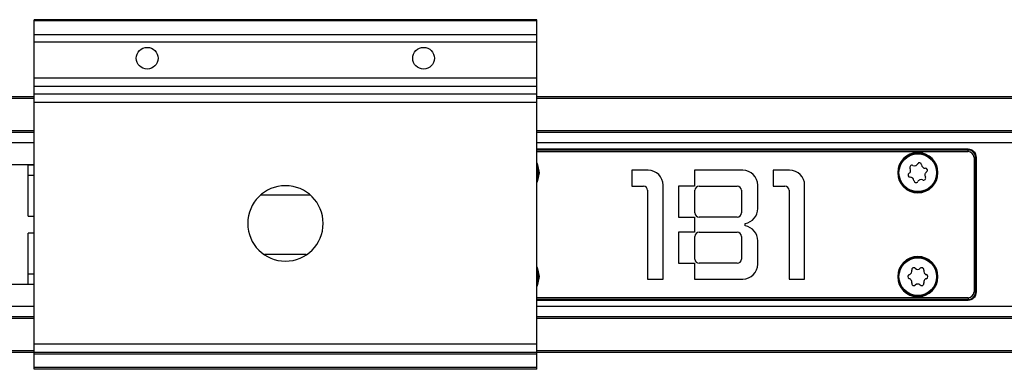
# Model space of a CAD drawing. Header units: millimetres. Extents: x -781 to 2459, y 413 to 796.
# Tile 5 of 17: x -61 to 57, y 413 to 455. Entities that reach past the tile are written whole.
import ezdxf

# ---------------------------------------------------------------- set-up
doc = ezdxf.new("R2010")
doc.units = ezdxf.units.MM

# ---------------------------------------------------------------- blocks, each defined once
blk = doc.blocks.new('Drawing View4')
at = {"color": 7, "linetype": 'Continuous', "lineweight": 25}
for p, q in [((32.48, 27.95), (-27.52, 27.95)), ((-27.52, 27.81), (-27.52, 27.95)), ((32.48, 27.81), (-27.52, 27.81)), ((-27.52, 26.15), (-27.52, 27.81)), ((32.48, 27.81), (32.48, 27.95)), ((32.48, 26.15), (32.48, 27.81)), ((32.48, 26.15), (-27.52, 26.15)), ((-27.52, 25.29), (-27.52, 26.15)), ((32.48, 25.29), (32.48, 26.15)), ((32.48, 25.29), (-27.52, 25.29)), ((-27.52, 20.99), (-27.52, 25.29)), ((32.48, 20.99), (32.48, 25.29)), ((32.48, 20.99), (-27.52, 20.99)), ((-27.52, 20), (-27.52, 20.99)), ((32.48, 20), (-27.52, 20)), ((-27.52, 19.06), (-27.52, 20)), ((32.48, 20), (32.48, 20.99)), ((32.48, 19.06), (32.48, 20)), ((32.48, 19.06), (-27.52, 19.06)), ((-27.52, 18.07), (-27.52, 19.06)), ((32.48, 18.07), (32.48, 19.06)), ((-27.52, 18.75), (-100.52, 18.75)), ((-27.52, 18.55), (-100.52, 18.55)), ((32.48, 18.07), (-27.52, 18.07)), ((-27.52, -10.75), (-27.52, 18.07)), ((362.48, 18.75), (32.48, 18.75)), ((362.48, 18.55), (32.48, 18.55)), ((32.48, -10.75), (32.48, 18.07)), ((-27.52, 14.7), (-100.52, 14.7)), ((-27.52, 14.5), (-100.52, 14.5)), ((362.48, 14.7), (32.48, 14.7)), ((362.48, 14.5), (32.48, 14.5)), ((-27.52, 13.26), (-98.52, 13.26)), ((362.48, 13.26), (32.48, 13.26)), ((83.98, 12.5), (32.48, 12.5)), ((83.98, 12.48), (32.48, 12.48)), ((32.48, 12.41), (83.98, 12.41)), ((32.48, 12.21), (83.98, 12.21)), ((83.98, 12.5), (83.98, 12.48)), ((83.98, 12.41), (83.98, 12.48)), ((83.98, 12.21), (83.98, 12.41)), ((-27.52, 10.65), (-30.25, 10.65)), ((-27.52, 10.58), (-28.25, 10.58)), ((-28.25, 4.5), (-28.25, 10.58)), ((84.69, 11.5), (84.69, -4.5)), ((84.69, 11.5), (84.88, 11.5)), ((84.88, 11.5), (84.88, -4.5)), ((84.96, 11.5), (84.88, 11.5)), ((84.96, -4.5), (84.96, 11.5)), ((84.98, 11.5), (84.96, 11.5)), ((84.98, -4.5), (84.98, 11.5)), ((-28.25, 9.42), (-27.52, 9.42)), ((32.67, 9.57), (32.48, 8.76)), ((32.63, 9.7), (32.68, 9.7)), ((32.78, 9.7), (32.68, 9.7)), ((45.77, 10), (43.82, 10)), ((43.82, 10), (43.82, 8.1)), ((57.07, 10), (51.32, 10)), ((51.32, 10), (51.32, 8.1)), ((62.67, 10), (60.72, 10)), ((60.72, 10), (60.72, 8.1)), ((75.58, 9.7), (75.68, 9.7)), ((75.73, 9.7), (75.68, 9.7)), ((80.23, 9.7), (80.28, 9.7)), ((80.38, 9.7), (80.28, 9.7)), ((43.82, 8.1), (45.22, 8.1)), ((45.72, 7.6), (45.72, -3)), ((47.57, -3), (47.57, 8.2)), ((51.32, 8.1), (49.42, 8.1)), ((49.42, 8.1), (49.42, 4.4)), ((51.37, 4.9), (51.37, 7.6)), ((51.87, 8.1), (56.42, 8.1)), ((56.92, 7.6), (56.92, 4.9)), ((58.87, 5.42), (58.87, 8.2)), ((60.72, 8.1), (62.12, 8.1)), ((62.62, 7.6), (62.62, -3)), ((64.47, -3), (64.47, 8.2)), ((-28.25, 4.5), (-27.52, 4.5)), ((49.42, 4.4), (51.32, 4.4)), ((51.32, 4.4), (51.32, 2.6)), ((56.42, 4.4), (51.87, 4.4)), ((57.37, 3.35), (57.37, 3.65)), ((-27.52, 2.5), (-28.25, 2.5)), ((-28.25, -3.58), (-28.25, 2.5)), ((49.42, 2.6), (49.42, -1.1)), ((51.32, 2.6), (49.42, 2.6)), ((51.87, 2.6), (56.42, 2.6)), ((51.37, -0.6), (51.37, 2.1)), ((56.92, 2.1), (56.92, -0.6)), ((58.87, -1.2), (58.87, 1.58)), ((49.42, -1.1), (51.32, -1.1)), ((51.32, -1.1), (51.32, -3)), ((56.42, -1.1), (51.87, -1.1)), ((-27.52, -2.42), (-28.25, -2.42)), ((32.67, -2.83), (32.48, -3.64)), ((32.63, -2.7), (32.68, -2.7)), ((32.78, -2.7), (32.68, -2.7)), ((45.72, -3), (47.57, -3)), ((51.32, -3), (57.07, -3)), ((62.62, -3), (64.47, -3)), ((75.58, -2.7), (75.68, -2.7)), ((75.73, -2.7), (75.68, -2.7)), ((80.23, -2.7), (80.28, -2.7)), ((80.38, -2.7), (80.28, -2.7)), ((-27.52, -3.65), (-30.25, -3.65)), ((-28.25, -3.58), (-27.52, -3.58)), ((84.69, -4.5), (84.88, -4.5)), ((84.96, -4.5), (84.88, -4.5)), ((84.98, -4.5), (84.96, -4.5)), ((83.98, -5.21), (32.48, -5.21)), ((83.98, -5.41), (32.48, -5.41)), ((32.48, -5.48), (83.98, -5.48)), ((32.48, -5.5), (83.98, -5.5)), ((83.98, -5.21), (83.98, -5.41)), ((83.98, -5.48), (83.98, -5.41)), ((83.98, -5.5), (83.98, -5.48)), ((-27.52, -6.26), (-98.52, -6.26)), ((362.48, -6.26), (32.48, -6.26)), ((-27.52, -7.5), (-100.52, -7.5)), ((-27.52, -7.7), (-100.52, -7.7)), ((362.48, -7.5), (32.48, -7.5)), ((362.48, -7.7), (32.48, -7.7)), ((-27.52, -11.55), (-100.52, -11.55)), ((-27.52, -11.75), (-100.52, -11.75)), ((32.48, -10.75), (-27.52, -10.75)), ((-27.52, -11.75), (-27.52, -10.75)), ((32.48, -11.75), (-27.52, -11.75)), ((-27.52, -11.95), (-27.52, -11.75)), ((32.48, -11.75), (32.48, -10.75)), ((362.48, -11.55), (32.48, -11.55)), ((362.48, -11.75), (32.48, -11.75)), ((32.48, -11.95), (32.48, -11.75)), ((32.48, -11.95), (-27.52, -11.95)), ((-27.52, -13.55), (-27.52, -11.95)), ((32.48, -13.55), (32.48, -11.95)), ((32.48, -13.55), (-27.52, -13.55)), ((-27.52, -13.75), (-27.52, -13.55)), ((32.48, -13.75), (-27.52, -13.75)), ((32.48, -13.75), (32.48, -13.55))]:
    blk.add_line(p, q, dxfattribs=at)
at = {"color": 7, "linetype": 'Continuous', "lineweight": 25, "flags": 128}
for points in [[(32.48, 10.86), (32.59, 10.62), (32.78, 9.7)], [(32.48, 10.64), (32.51, 10.57), (32.68, 9.7)], [(32.78, 9.7), (32.59, 8.78), (32.48, 8.54)], [(32.48, -1.54), (32.59, -1.78), (32.78, -2.7)], [(32.48, -1.76), (32.51, -1.83), (32.68, -2.7)], [(32.78, -2.7), (32.59, -3.62), (32.48, -3.86)]]:
    blk.add_lwpolyline(points, dxfattribs=at)
at = {"color": 7, "linetype": 'Continuous', "lineweight": 25}
for centre, radius in [((-14.02, 23.35), 1.3), ((18.98, 23.35), 1.3), ((77.98, 9.7), 2.25), ((77.98, -2.7), 2.25)]:
    blk.add_circle(centre, radius, dxfattribs=at)
for centre, radius, start, end in [((77.98, 9.7), 2.4, 0, 180), ((77.98, 9.7), 2.3, 0, 176.7947), ((83.98, 11.5), 1, 360, 90), ((83.98, 11.5), 0.983, 360, 90), ((83.98, 11.5), 0.906, 0, 90), ((83.98, 11.5), 0.713, 0, 90), ((77.28, 10.34), 0.25, 62.1811, 212.5488), ((77.59, 10.94), 0.42, 242.1811, 332.5488), ((78.18, 10.63), 0.25, 2.1811, 152.5488), ((78.85, 10.65), 0.42, 182.1811, 272.5488), ((30.38, 9.7), 2.25, 338.9605, 21.0395), ((30.38, 9.7), 2.3, 356.7947, 0), ((45.77, 8.2), 1.8, 0, 90), ((57.07, 8.2), 1.8, 0, 90), ((62.67, 8.2), 1.8, 0, 90), ((77.98, 9.7), 2.4, 180, 0), ((77.98, 9.7), 2.3, 176.7947, 180), ((77.98, 9.7), 2.3, 180, 356.7947), ((77.07, 9.42), 0.25, 122.1811, 272.5488), ((76.71, 9.98), 0.42, 302.1811, 32.5488), ((79.24, 9.42), 0.42, 122.1811, 212.5488), ((78.88, 9.98), 0.25, 302.1811, 92.5488), ((77.98, 9.7), 2.3, 356.7947, 0), ((77.1, 8.75), 0.42, 2.1811, 92.5488), ((77.77, 8.77), 0.25, 182.1811, 332.5488), ((78.36, 8.46), 0.42, 62.1811, 152.5488), ((78.67, 9.06), 0.25, 242.1811, 32.5488), ((2.48, 3.65), 4.5, 90, 270), ((2.48, 3.65), 4.5, 270, 90), ((45.22, 7.6), 0.5, 0, 90), ((51.87, 7.6), 0.5, 90, 180), ((56.42, 7.6), 0.5, 0, 90), ((62.12, 7.6), 0.5, 0, 90), ((51.87, 4.9), 0.5, 180, 270), ((56.42, 4.9), 0.5, 270, 0), ((57.07, 5.42), 1.8, 279.5941, 0), ((51.87, 2.1), 0.5, 90, 180), ((56.42, 2.1), 0.5, 0, 90), ((57.07, 1.58), 1.8, 0, 80.4059), ((51.87, -0.6), 0.5, 180, 270), ((56.42, -0.6), 0.5, 270, 0), ((77.98, -2.7), 2.4, 0, 180), ((77.98, -2.7), 2.3, 0, 176.7947), ((30.38, -2.7), 2.25, 338.9605, 21.0395), ((57.07, -1.2), 1.8, 270, 0), ((76.85, -2.05), 0.42, 284.8161, 15.1839), ((77.5, -1.88), 0.25, 44.8161, 195.1839), ((77.98, -1.41), 0.42, 224.8161, 315.1839), ((78.45, -1.88), 0.25, 344.8161, 135.1839), ((79.1, -2.05), 0.42, 164.8161, 255.1839), ((30.38, -2.7), 2.3, 356.7947, 0), ((77.98, -2.7), 2.4, 180, 0), ((77.98, -2.7), 2.3, 176.7947, 180), ((77.98, -2.7), 2.3, 180, 356.7947), ((77.02, -2.7), 0.25, 104.8161, 255.1839), ((76.85, -3.35), 0.42, 344.8161, 75.1839), ((77.5, -3.52), 0.25, 164.8161, 315.1839), ((78.45, -3.52), 0.25, 224.8161, 15.1839), ((79.1, -3.35), 0.42, 104.8161, 195.1839), ((78.93, -2.7), 0.25, 284.8161, 75.1839), ((77.98, -2.7), 2.3, 356.7947, 0), ((77.98, -4), 0.42, 44.8161, 135.1839), ((83.98, -4.5), 0.713, 270, 0), ((83.98, -4.5), 0.906, 270, 0), ((83.98, -4.5), 0.983, 270, 0), ((83.98, -4.5), 1, 270, 0)]:
    blk.add_arc(centre, radius, start, end, dxfattribs=at)
for points, knots in [([(5.39, 7), (4.64, 7), (3.04, 7), (1.09, 7), (-0.12, 7), (-0.52, 7)], [0, 0, 0, 0, 0.372842, 0.792459, 1, 1, 1, 1]), ([(0, 0), (0.44, 0), (1.74, 0), (3.4, 0), (4.63, 0), (4.96, 0)], [0, 0, 0, 0, 0.27421, 0.80326, 1, 1, 1, 1])]:
    blk.add_open_spline(points, degree=3, knots=knots, dxfattribs=at)

msp = doc.modelspace()

# ---------------------------------------------------------------- block references
at = {"color": 7, "linetype": 'Continuous', "lineweight": 25}
msp.add_blockref('Drawing View4', (-31.52, 426.9), dxfattribs=at)

doc.saveas('drawing.dxf')
